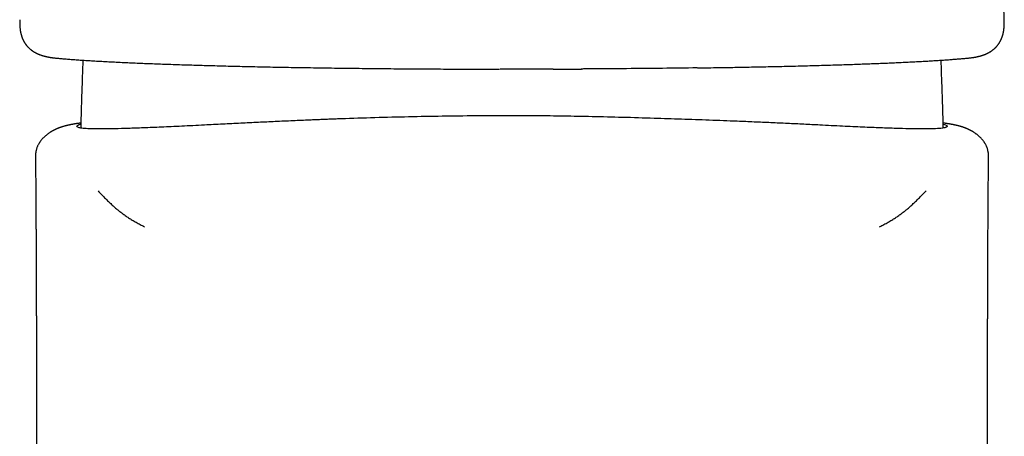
# Model space of a CAD drawing. Header units: millimetres. Extents: x 8 to 785, y 12 to 916.
# Tile 38 of 46: x 463 to 513, y 750 to 771. Entities that reach past the tile are written whole.
import ezdxf

# ---------------------------------------------------------------- set-up
doc = ezdxf.new("R2010")
doc.units = ezdxf.units.MM

msp = doc.modelspace()

# ---------------------------------------------------------------- linework, layer by layer
at = {"color": 7, "linetype": 'Continuous', "lineweight": 30}
for p, q in [((462.863, 771.195), (462.862, 771.173)), ((512.649, 771.18), (512.648, 771.19)), ((487.754, 768.692), (487.153, 768.692))]:
    msp.add_line(p, q, dxfattribs=at)
for points, knots in [([(512.648, 771.19), (512.591, 772.539), (512.458, 775.688), (512.232, 780.638), (512.002, 785.466), (511.847, 788.493), (511.784, 789.72)], [0, 0, 0, 0, 0.218246, 0.509784, 0.801327, 1, 1, 1, 1]), ([(462.86, 771.192), (462.859, 771.172), (462.857, 771.133), (462.857, 771.082), (462.856, 771.038), (462.857, 771.001), (462.857, 770.967), (462.858, 770.934), (462.86, 770.902), (462.862, 770.86), (462.866, 770.807), (462.872, 770.745), (462.878, 770.698), (462.883, 770.664), (462.886, 770.643), (462.89, 770.622), (462.894, 770.599), (462.899, 770.573), (462.905, 770.544), (462.911, 770.513), (462.918, 770.483), (462.925, 770.458), (462.93, 770.438), (462.935, 770.421), (462.94, 770.405), (462.945, 770.386), (462.952, 770.364), (462.961, 770.338), (462.971, 770.308), (462.983, 770.277), (462.994, 770.248), (463.005, 770.223), (463.015, 770.2), (463.025, 770.178), (463.034, 770.16), (463.042, 770.143), (463.05, 770.127), (463.059, 770.11), (463.07, 770.09), (463.083, 770.068), (463.096, 770.045), (463.11, 770.024), (463.121, 770.006), (463.132, 769.99), (463.142, 769.975), (463.153, 769.959), (463.166, 769.941), (463.181, 769.921), (463.197, 769.9), (463.213, 769.881), (463.227, 769.865), (463.239, 769.851), (463.25, 769.839), (463.262, 769.825), (463.277, 769.809), (463.296, 769.79), (463.317, 769.769), (463.339, 769.749), (463.362, 769.728), (463.384, 769.708), (463.407, 769.689), (463.428, 769.673), (463.444, 769.66), (463.458, 769.65), (463.472, 769.64), (463.487, 769.629), (463.508, 769.614), (463.532, 769.598), (463.558, 769.582), (463.583, 769.566), (463.608, 769.552), (463.63, 769.539), (463.651, 769.527), (463.672, 769.516), (463.693, 769.506), (463.718, 769.493), (463.747, 769.479), (463.781, 769.464), (463.817, 769.449), (463.855, 769.433), (463.895, 769.418), (463.935, 769.404), (463.975, 769.391), (464.015, 769.378), (464.055, 769.366), (464.097, 769.355), (464.139, 769.344), (464.174, 769.335), (464.202, 769.329), (464.222, 769.324), (464.243, 769.32), (464.265, 769.315), (464.292, 769.31), (464.323, 769.304), (464.362, 769.297), (464.408, 769.289), (464.462, 769.281), (464.523, 769.273), (464.591, 769.264), (464.64, 769.259), (464.666, 769.257)], [0, 0, 0, 0, 0.016131, 0.030819, 0.044065, 0.055886, 0.067004, 0.077812, 0.088312, 0.098505, 0.119065, 0.139033, 0.158283, 0.165253, 0.172085, 0.178898, 0.186524, 0.195128, 0.204714, 0.215281, 0.226357, 0.234709, 0.241522, 0.246807, 0.252041, 0.258549, 0.266108, 0.274718, 0.286562, 0.297773, 0.307983, 0.31719, 0.325401, 0.33307, 0.340464, 0.346079, 0.351723, 0.35829, 0.365887, 0.374517, 0.383949, 0.392446, 0.39965, 0.40556, 0.411208, 0.41789, 0.425611, 0.43437, 0.443519, 0.452243, 0.459486, 0.465247, 0.47032, 0.47593, 0.483971, 0.492928, 0.502971, 0.514261, 0.524004, 0.534516, 0.545356, 0.554822, 0.561283, 0.566762, 0.572408, 0.579065, 0.586731, 0.598133, 0.60913, 0.61914, 0.629318, 0.638224, 0.64638, 0.65451, 0.662619, 0.670706, 0.683462, 0.69641, 0.709887, 0.72401, 0.739121, 0.754144, 0.768533, 0.782454, 0.796708, 0.811723, 0.826945, 0.840976, 0.84843, 0.855474, 0.862112, 0.869492, 0.878558, 0.88931, 0.901743, 0.917359, 0.934999, 0.954658, 0.976328, 1, 1, 1, 1]), ([(510.843, 769.257), (510.863, 769.259), (510.902, 769.263), (510.957, 769.269), (511.007, 769.276), (511.052, 769.282), (511.091, 769.288), (511.128, 769.294), (511.162, 769.299), (511.191, 769.305), (511.217, 769.31), (511.246, 769.315), (511.281, 769.323), (511.323, 769.332), (511.367, 769.342), (511.407, 769.353), (511.443, 769.362), (511.471, 769.37), (511.498, 769.378), (511.522, 769.386), (511.544, 769.393), (511.565, 769.4), (511.586, 769.407), (511.61, 769.415), (511.635, 769.425), (511.663, 769.435), (511.689, 769.446), (511.713, 769.456), (511.733, 769.465), (511.748, 769.471), (511.76, 769.477), (511.774, 769.484), (511.79, 769.491), (511.809, 769.501), (511.831, 769.511), (511.853, 769.523), (511.875, 769.535), (511.898, 769.548), (511.921, 769.562), (511.945, 769.576), (511.967, 769.59), (511.99, 769.606), (512.02, 769.626), (512.054, 769.65), (512.092, 769.679), (512.122, 769.705), (512.147, 769.726), (512.168, 769.746), (512.191, 769.767), (512.216, 769.792), (512.242, 769.819), (512.265, 769.844), (512.284, 769.867), (512.3, 769.886), (512.315, 769.904), (512.33, 769.924), (512.346, 769.946), (512.363, 769.969), (512.379, 769.992), (512.394, 770.016), (512.409, 770.039), (512.421, 770.059), (512.43, 770.074), (512.438, 770.088), (512.446, 770.104), (512.457, 770.124), (512.47, 770.149), (512.484, 770.179), (512.498, 770.21), (512.511, 770.238), (512.521, 770.265), (512.53, 770.289), (512.54, 770.314), (512.549, 770.342), (512.56, 770.374), (512.57, 770.409), (512.581, 770.446), (512.591, 770.485), (512.599, 770.522), (512.607, 770.558), (512.614, 770.596), (512.621, 770.635), (512.627, 770.674), (512.631, 770.708), (512.635, 770.74), (512.638, 770.769), (512.641, 770.794), (512.643, 770.817), (512.644, 770.839), (512.646, 770.863), (512.648, 770.889), (512.649, 770.917), (512.65, 770.95), (512.651, 770.988), (512.652, 771.031), (512.652, 771.079), (512.651, 771.133), (512.649, 771.171), (512.649, 771.191)], [0, 0, 0, 0, 0.018824, 0.036207, 0.052152, 0.066663, 0.079739, 0.091385, 0.103274, 0.113178, 0.121277, 0.12907, 0.143068, 0.157172, 0.172197, 0.188871, 0.19914, 0.209587, 0.219196, 0.227905, 0.235714, 0.242787, 0.250689, 0.259006, 0.268349, 0.27872, 0.289282, 0.298362, 0.305913, 0.311156, 0.315492, 0.320588, 0.326802, 0.334134, 0.342426, 0.351543, 0.360237, 0.368343, 0.378899, 0.388251, 0.397091, 0.406627, 0.416882, 0.434158, 0.450147, 0.465608, 0.474678, 0.484244, 0.495025, 0.507027, 0.52042, 0.532439, 0.542493, 0.550578, 0.558077, 0.566465, 0.575743, 0.585776, 0.595138, 0.605, 0.614633, 0.62278, 0.628122, 0.633064, 0.63889, 0.645656, 0.655844, 0.667521, 0.678889, 0.689263, 0.698643, 0.707032, 0.714834, 0.725583, 0.73641, 0.748301, 0.761644, 0.775514, 0.787871, 0.799177, 0.811787, 0.826014, 0.838222, 0.849707, 0.85992, 0.868864, 0.876677, 0.883436, 0.890733, 0.898567, 0.906937, 0.916139, 0.926946, 0.938642, 0.951798, 0.966411, 0.98248, 1, 1, 1, 1]), ([(464.664, 769.257), (464.733, 769.25), (464.87, 769.237), (465.093, 769.218), (465.329, 769.199), (465.579, 769.18), (465.843, 769.161), (466.12, 769.142), (466.42, 769.123), (466.744, 769.104), (467.093, 769.085), (467.457, 769.065), (467.836, 769.046), (468.217, 769.029), (468.599, 769.011), (468.98, 768.995), (469.372, 768.979), (469.775, 768.964), (470.189, 768.949), (470.614, 768.934), (471.037, 768.92), (471.457, 768.907), (471.873, 768.894), (472.297, 768.882), (472.729, 768.87), (473.169, 768.858), (473.631, 768.847), (474.114, 768.835), (474.619, 768.824), (475.132, 768.813), (475.652, 768.802), (476.18, 768.792), (476.714, 768.783), (477.273, 768.773), (477.857, 768.764), (478.466, 768.755), (479.082, 768.747), (479.704, 768.739), (480.313, 768.732), (480.908, 768.726), (481.488, 768.72), (482.072, 768.715), (482.659, 768.71), (483.25, 768.706), (483.844, 768.703), (484.424, 768.7), (484.989, 768.697), (485.54, 768.695), (486.092, 768.694), (486.618, 768.693), (486.961, 768.692), (487.118, 768.692)], [0, 0, 0, 0, 0.020067, 0.040202, 0.060422, 0.080689, 0.100989, 0.121311, 0.141652, 0.164045, 0.186452, 0.208869, 0.231291, 0.253717, 0.274107, 0.294501, 0.314899, 0.335303, 0.355712, 0.376129, 0.396552, 0.415281, 0.434016, 0.45276, 0.471512, 0.490274, 0.509047, 0.529529, 0.550005, 0.570475, 0.590942, 0.611407, 0.63187, 0.652332, 0.674842, 0.697352, 0.719866, 0.742384, 0.764907, 0.785389, 0.805877, 0.826373, 0.846876, 0.867389, 0.887913, 0.908448, 0.927283, 0.94613, 0.964989, 0.983864, 1, 1, 1, 1]), ([(466.047, 769.149), (466.046, 769.088), (466.043, 768.939), (466.038, 768.73), (466.032, 768.573), (466.03, 768.504), (466.029, 768.495)], [0, 0, 0, 0, 0.278164, 0.686309, 0.960084, 1, 1, 1, 1]), ([(500.245, 768.81), (500.32, 768.812), (500.553, 768.817), (500.938, 768.825), (501.401, 768.835), (501.87, 768.847), (502.344, 768.858), (502.735, 768.869), (502.96, 768.875), (503.028, 768.877)], [0, 0, 0, 0, 0.076953, 0.23995, 0.402993, 0.566102, 0.74411, 0.922169, 1, 1, 1, 1]), ([(503.028, 768.877), (503.117, 768.879), (503.363, 768.886), (503.756, 768.898), (504.209, 768.911), (504.65, 768.926), (505.07, 768.94), (505.469, 768.954), (505.846, 768.968), (506.214, 768.982), (506.573, 768.997), (506.922, 769.012), (507.272, 769.027), (507.621, 769.044), (507.968, 769.061), (508.303, 769.078), (508.627, 769.096), (508.938, 769.114), (509.237, 769.133), (509.514, 769.151), (509.772, 769.168), (510.011, 769.186), (510.238, 769.203), (510.452, 769.221), (510.656, 769.239), (510.782, 769.251), (510.844, 769.257)], [0, 0, 0, 0, 0.025016, 0.069452, 0.113884, 0.158307, 0.202717, 0.243411, 0.284088, 0.324741, 0.365368, 0.405965, 0.446527, 0.490816, 0.535188, 0.579626, 0.624111, 0.668622, 0.713131, 0.757613, 0.798338, 0.838987, 0.879529, 0.919909, 0.96004, 1, 1, 1, 1]), ([(509.479, 768.495), (509.477, 768.557), (509.473, 768.682), (509.467, 768.893), (509.463, 769.049), (509.462, 769.142), (509.462, 769.147)], [0, 0, 0, 0, 0.284367, 0.571696, 0.97544, 1, 1, 1, 1]), ([(466.029, 768.495), (466.016, 768.118), (465.993, 767.459), (465.964, 766.554), (465.947, 766.005), (465.94, 765.737), (465.94, 765.717)], [0, 0, 0, 0, 0.407228, 0.711491, 0.977819, 1, 1, 1, 1]), ([(489.832, 768.695), (489.765, 768.695), (489.076, 768.692), (488.381, 768.692), (487.754, 768.692)], [0, 0, 0, 0, 0.097295, 1, 1, 1, 1]), ([(489.834, 768.695), (489.942, 768.695), (490.249, 768.696), (490.725, 768.698), (491.092, 768.7), (491.261, 768.701)], [0, 0, 0, 0, 0.225504, 0.643741, 1, 1, 1, 1]), ([(497.121, 768.757), (497.049, 768.756), (496.406, 768.746), (495.139, 768.731), (493.331, 768.714), (492.03, 768.704), (491.335, 768.701), (491.259, 768.701)], [0, 0, 0, 0, 0.0388314, 0.3467404, 0.6555501, 0.9623762, 1, 1, 1, 1]), ([(497.129, 768.757), (497.218, 768.758), (497.493, 768.762), (497.947, 768.769), (498.358, 768.775), (498.583, 768.779), (498.629, 768.78)], [0, 0, 0, 0, 0.1764414, 0.5410677, 0.9057207, 1, 1, 1, 1]), ([(498.629, 768.78), (498.762, 768.782), (499.059, 768.787), (499.514, 768.796), (499.92, 768.804), (500.161, 768.809), (500.245, 768.81)], [0, 0, 0, 0, 0.242377, 0.542058, 0.841782, 1, 1, 1, 1]), ([(509.569, 765.717), (509.567, 765.787), (509.559, 766.099), (509.541, 766.688), (509.513, 767.544), (509.491, 768.158), (509.479, 768.495)], [0, 0, 0, 0, 0.075179, 0.337467, 0.635313, 1, 1, 1, 1]), ([(465.947, 765.968), (465.939, 765.967), (465.916, 765.964), (465.88, 765.959), (465.837, 765.952), (465.794, 765.946), (465.753, 765.939), (465.715, 765.934), (465.681, 765.928), (465.646, 765.922), (465.61, 765.916), (465.571, 765.909), (465.531, 765.902), (465.495, 765.896), (465.463, 765.889), (465.433, 765.884), (465.401, 765.877), (465.37, 765.871), (465.341, 765.864), (465.317, 765.859), (465.296, 765.854), (465.276, 765.85), (465.253, 765.844), (465.225, 765.838), (465.193, 765.83), (465.157, 765.82), (465.119, 765.81), (465.077, 765.798), (465.04, 765.787), (465.008, 765.777), (464.983, 765.769), (464.958, 765.76), (464.934, 765.752), (464.912, 765.744), (464.894, 765.738), (464.879, 765.732), (464.865, 765.727), (464.849, 765.721), (464.83, 765.714), (464.809, 765.706), (464.789, 765.698), (464.773, 765.691), (464.759, 765.685), (464.745, 765.679), (464.73, 765.672), (464.711, 765.664), (464.69, 765.654), (464.666, 765.644), (464.638, 765.63), (464.606, 765.615), (464.579, 765.601), (464.554, 765.588), (464.532, 765.576), (464.513, 765.566), (464.494, 765.555), (464.473, 765.543), (464.448, 765.528), (464.418, 765.51), (464.38, 765.487), (464.337, 765.458), (464.291, 765.425), (464.247, 765.393), (464.207, 765.362), (464.168, 765.329), (464.129, 765.295), (464.089, 765.258), (464.053, 765.222), (464.016, 765.183), (463.979, 765.142), (463.944, 765.1), (463.914, 765.06), (463.888, 765.024), (463.864, 764.989), (463.841, 764.952), (463.815, 764.908), (463.789, 764.859), (463.764, 764.808), (463.741, 764.754), (463.719, 764.695), (463.698, 764.629), (463.686, 764.578), (463.678, 764.54), (463.673, 764.515), (463.668, 764.488), (463.664, 764.454), (463.659, 764.411), (463.655, 764.357), (463.655, 764.318), (463.655, 764.296)], [0, 0, 0, 0, 0.011735, 0.032156, 0.053811, 0.076141, 0.097102, 0.116506, 0.134354, 0.150827, 0.170268, 0.191509, 0.213906, 0.235003, 0.250499, 0.266259, 0.28353, 0.302312, 0.31727, 0.330389, 0.341656, 0.351437, 0.361852, 0.376972, 0.393721, 0.411278, 0.429939, 0.449203, 0.469861, 0.480236, 0.490831, 0.501357, 0.511579, 0.520416, 0.527725, 0.533501, 0.538435, 0.544527, 0.551909, 0.560281, 0.567849, 0.574001, 0.57873, 0.583312, 0.58953, 0.597411, 0.606964, 0.61696, 0.626006, 0.634481, 0.642848, 0.651165, 0.658828, 0.665084, 0.670463, 0.677141, 0.685362, 0.695146, 0.705754, 0.722239, 0.736857, 0.749738, 0.761838, 0.773453, 0.785581, 0.795669, 0.806253, 0.817328, 0.828904, 0.840952, 0.851929, 0.860766, 0.868065, 0.876241, 0.885846, 0.896591, 0.907011, 0.916915, 0.929074, 0.940611, 0.952772, 0.957047, 0.961414, 0.965989, 0.971919, 0.979528, 0.988867, 1, 1, 1, 1]), ([(487.754, 766.337), (487.207, 766.336), (486.098, 766.333), (484.422, 766.314), (482.723, 766.284), (481.014, 766.242), (479.813, 766.205), (479.1, 766.18), (478.863, 766.171), (478.615, 766.161), (478.357, 766.151), (478.088, 766.14), (477.809, 766.129), (477.336, 766.109), (476.651, 766.079), (475.783, 766.04), (474.9, 765.999), (474.013, 765.956), (473.101, 765.911), (472.297, 765.869), (471.611, 765.833), (471.051, 765.805), (470.523, 765.78), (470.027, 765.758), (469.561, 765.738), (468.985, 765.715), (468.339, 765.693), (467.675, 765.676), (467.086, 765.668), (466.589, 765.67), (466.2, 765.684), (465.937, 765.711), (465.788, 765.749), (465.75, 765.789), (465.757, 765.82), (465.77, 765.838), (465.793, 765.856), (465.824, 765.874), (465.865, 765.891), (465.905, 765.906), (465.935, 765.915), (465.945, 765.918)], [0, 0, 0, 0, 0.043805, 0.088774, 0.134911, 0.182218, 0.230701, 0.237256, 0.244165, 0.251428, 0.259045, 0.267016, 0.275341, 0.28402, 0.309711, 0.338078, 0.365669, 0.395393, 0.427251, 0.461242, 0.484043, 0.506529, 0.528702, 0.550562, 0.572108, 0.59334, 0.634859, 0.675127, 0.714143, 0.75931, 0.80268, 0.844254, 0.884036, 0.922028, 0.934161, 0.946235, 0.95825, 0.970207, 0.982105, 0.993944, 1, 1, 1, 1]), ([(509.564, 765.912), (509.605, 765.901), (509.731, 765.864), (509.758, 765.823), (509.753, 765.791), (509.746, 765.779), (509.735, 765.768), (509.718, 765.758), (509.697, 765.748), (509.67, 765.738), (509.619, 765.724), (509.527, 765.708), (509.323, 765.686), (508.973, 765.671), (508.45, 765.668), (507.84, 765.676), (507.176, 765.693), (506.396, 765.72), (505.495, 765.757), (504.471, 765.804), (503.461, 765.856), (502.52, 765.905), (501.694, 765.944), (500.855, 765.983), (500.008, 766.02), (498.976, 766.062), (497.756, 766.11), (496.35, 766.16), (494.885, 766.207), (493.378, 766.251), (491.845, 766.288), (490.397, 766.315), (489.043, 766.333), (488.172, 766.336), (487.754, 766.337)], [0, 0, 0, 0, 0.024232, 0.073729, 0.08214, 0.090641, 0.099232, 0.107912, 0.116681, 0.12554, 0.134488, 0.159557, 0.185304, 0.232961, 0.282783, 0.321977, 0.362417, 0.404104, 0.447039, 0.491223, 0.536657, 0.566581, 0.595794, 0.624295, 0.652084, 0.679162, 0.722705, 0.764272, 0.803865, 0.848768, 0.890831, 0.930056, 0.966445, 1, 1, 1, 1]), ([(511.854, 764.296), (511.854, 764.318), (511.854, 764.357), (511.85, 764.41), (511.845, 764.454), (511.841, 764.488), (511.832, 764.537), (511.818, 764.602), (511.794, 764.683), (511.77, 764.748), (511.748, 764.802), (511.727, 764.847), (511.704, 764.89), (511.681, 764.931), (511.659, 764.967), (511.639, 764.998), (511.619, 765.028), (511.593, 765.063), (511.561, 765.104), (511.523, 765.149), (511.483, 765.194), (511.443, 765.235), (511.403, 765.274), (511.365, 765.309), (511.329, 765.34), (511.293, 765.369), (511.255, 765.399), (511.213, 765.429), (511.169, 765.46), (511.129, 765.487), (511.093, 765.509), (511.066, 765.525), (511.042, 765.54), (511.022, 765.551), (511.004, 765.561), (510.988, 765.57), (510.967, 765.582), (510.94, 765.596), (510.906, 765.613), (510.866, 765.633), (510.836, 765.647), (510.814, 765.657), (510.796, 765.665), (510.78, 765.672), (510.767, 765.678), (510.755, 765.683), (510.743, 765.688), (510.729, 765.694), (510.711, 765.701), (510.691, 765.709), (510.671, 765.717), (510.653, 765.724), (510.638, 765.729), (510.624, 765.735), (510.608, 765.741), (510.588, 765.747), (510.566, 765.755), (510.541, 765.764), (510.517, 765.772), (510.487, 765.781), (510.453, 765.792), (510.417, 765.802), (510.383, 765.812), (510.348, 765.821), (510.311, 765.831), (510.274, 765.84), (510.245, 765.847), (510.223, 765.852), (510.206, 765.856), (510.186, 765.861), (510.162, 765.866), (510.135, 765.871), (510.107, 765.877), (510.079, 765.883), (510.054, 765.888), (510.029, 765.893), (510.001, 765.898), (509.969, 765.904), (509.933, 765.91), (509.898, 765.916), (509.864, 765.922), (509.832, 765.927), (509.798, 765.933), (509.76, 765.939), (509.721, 765.945), (509.681, 765.951), (509.642, 765.957), (509.604, 765.962), (509.578, 765.966), (509.564, 765.968), (509.562, 765.968)], [0, 0, 0, 0, 0.011112, 0.020437, 0.02804, 0.033969, 0.038542, 0.055139, 0.068853, 0.083089, 0.091729, 0.100763, 0.110184, 0.119146, 0.127, 0.13377, 0.140249, 0.148083, 0.160153, 0.173253, 0.185757, 0.197669, 0.208998, 0.219729, 0.229897, 0.240895, 0.252419, 0.264742, 0.278678, 0.294272, 0.303892, 0.312967, 0.320753, 0.327265, 0.332514, 0.337541, 0.343724, 0.353928, 0.364562, 0.375381, 0.387166, 0.395646, 0.40337, 0.409934, 0.415342, 0.419599, 0.423153, 0.428492, 0.43525, 0.443408, 0.451386, 0.458226, 0.46378, 0.468777, 0.475198, 0.483149, 0.492444, 0.502721, 0.513086, 0.52347, 0.541147, 0.557598, 0.573385, 0.588774, 0.608998, 0.627935, 0.644644, 0.653443, 0.662564, 0.673154, 0.685215, 0.701339, 0.717137, 0.731846, 0.745468, 0.758424, 0.771979, 0.791206, 0.811242, 0.830099, 0.847522, 0.863959, 0.881647, 0.900892, 0.921693, 0.941617, 0.96131, 0.980011, 0.997722, 1, 1, 1, 1]), ([(463.655, 764.297), (463.656, 764.202), (463.657, 764.015), (463.66, 763.741), (463.662, 763.48), (463.664, 763.232), (463.666, 762.997), (463.667, 762.778), (463.669, 762.576), (463.67, 762.389), (463.671, 762.214), (463.672, 762.051), (463.673, 761.893), (463.674, 761.742), (463.675, 761.599), (463.676, 761.47), (463.677, 761.357), (463.677, 761.263), (463.678, 761.187), (463.678, 761.127), (463.678, 761.08), (463.679, 761.043), (463.679, 761.014), (463.679, 760.989), (463.679, 760.969), (463.679, 760.95), (463.679, 760.928), (463.68, 760.898), (463.68, 760.857), (463.68, 760.804), (463.68, 760.739), (463.681, 760.665), (463.682, 760.486), (463.683, 760.214), (463.685, 759.912), (463.686, 759.681), (463.687, 759.518), (463.687, 759.366), (463.688, 759.252), (463.688, 759.171), (463.688, 759.124), (463.689, 759.083), (463.689, 759.051), (463.689, 759.024), (463.689, 758.996), (463.689, 758.96), (463.689, 758.911), (463.69, 758.847), (463.69, 758.768), (463.69, 758.679), (463.691, 758.586), (463.691, 758.464), (463.692, 758.319), (463.692, 758.158), (463.693, 758.011), (463.693, 757.877), (463.694, 757.753), (463.694, 757.64), (463.694, 757.54), (463.695, 757.452), (463.695, 757.376), (463.695, 757.31), (463.695, 757.247), (463.696, 757.18), (463.696, 757.101), (463.696, 757.006), (463.696, 756.898), (463.697, 756.781), (463.697, 756.661), (463.697, 756.539), (463.698, 756.417), (463.698, 756.302), (463.698, 756.195), (463.699, 756.097), (463.699, 756.002), (463.699, 755.915), (463.699, 755.841), (463.699, 755.784), (463.699, 755.742), (463.699, 755.714), (463.699, 755.687), (463.7, 755.656), (463.7, 755.615), (463.7, 755.563), (463.7, 755.5), (463.7, 755.429), (463.7, 755.321), (463.7, 755.184), (463.701, 755.026), (463.701, 754.882), (463.701, 754.753), (463.701, 754.638), (463.702, 754.533), (463.702, 754.439), (463.702, 754.354), (463.702, 754.277), (463.702, 754.2), (463.702, 754.117), (463.702, 754.021), (463.702, 753.914), (463.703, 753.794), (463.703, 753.681), (463.703, 753.577), (463.703, 753.485), (463.703, 753.388), (463.703, 753.305), (463.703, 753.236), (463.703, 753.184), (463.703, 753.129), (463.703, 753.071), (463.703, 753.014), (463.703, 752.959), (463.703, 752.913), (463.703, 752.878), (463.703, 752.85), (463.703, 752.826), (463.703, 752.801), (463.703, 752.772), (463.703, 752.741), (463.704, 752.696), (463.704, 752.635), (463.704, 752.558), (463.704, 752.485), (463.704, 752.418), (463.704, 752.361), (463.704, 752.307), (463.704, 752.263), (463.704, 752.229), (463.704, 752.193), (463.704, 752.148), (463.704, 752.087), (463.704, 752.024), (463.704, 751.965), (463.704, 751.911), (463.704, 751.856), (463.704, 751.799), (463.704, 751.742), (463.704, 751.687), (463.704, 751.639), (463.704, 751.597), (463.704, 751.555), (463.704, 751.504), (463.704, 751.444), (463.704, 751.374), (463.704, 751.297), (463.704, 751.217), (463.704, 751.141), (463.704, 751.071), (463.704, 751.014), (463.704, 750.968), (463.704, 750.931), (463.704, 750.895), (463.704, 750.855), (463.704, 750.808), (463.704, 750.756), (463.704, 750.699), (463.704, 750.639), (463.704, 750.575), (463.704, 750.507), (463.704, 750.439), (463.704, 750.381), (463.703, 750.336), (463.703, 750.305), (463.703, 750.278), (463.703, 750.251), (463.703, 750.221), (463.703, 750.188), (463.703, 750.136), (463.703, 750.062), (463.703, 749.964), (463.703, 749.873), (463.703, 749.798), (463.703, 749.744), (463.703, 749.695), (463.703, 749.625), (463.703, 749.526), (463.703, 749.396), (463.703, 749.279), (463.702, 749.182), (463.702, 749.111), (463.702, 749.048), (463.702, 748.987), (463.702, 748.911), (463.702, 748.82), (463.702, 748.718), (463.702, 748.606), (463.702, 748.486), (463.701, 748.362), (463.701, 748.243), (463.701, 748.124), (463.701, 748.019), (463.701, 747.926), (463.701, 747.849), (463.7, 747.771), (463.7, 747.693), (463.7, 747.619), (463.7, 747.552), (463.7, 747.497), (463.7, 747.448), (463.7, 747.396), (463.7, 747.332), (463.699, 747.262), (463.699, 747.193), (463.699, 747.127), (463.699, 747.066), (463.699, 747.008), (463.699, 746.955), (463.699, 746.907), (463.699, 746.866), (463.698, 746.828), (463.698, 746.789), (463.698, 746.746), (463.698, 746.697), (463.698, 746.646), (463.698, 746.593), (463.698, 746.538), (463.698, 746.483), (463.698, 746.432), (463.697, 746.388), (463.697, 746.351), (463.697, 746.316), (463.697, 746.28), (463.697, 746.239), (463.697, 746.193), (463.697, 746.141), (463.697, 746.082), (463.696, 746.017), (463.696, 745.947), (463.696, 745.875), (463.696, 745.803), (463.696, 745.736), (463.696, 745.672), (463.695, 745.611), (463.695, 745.535), (463.695, 745.441), (463.695, 745.326), (463.694, 745.205), (463.694, 745.098), (463.694, 745.009), (463.693, 744.94), (463.693, 744.876), (463.693, 744.82), (463.693, 744.773), (463.693, 744.727), (463.693, 744.679), (463.692, 744.623), (463.692, 744.566), (463.692, 744.513), (463.692, 744.457), (463.692, 744.402), (463.691, 744.348), (463.691, 744.301), (463.691, 744.256), (463.691, 744.206), (463.691, 744.146), (463.69, 744.063), (463.69, 743.959), (463.69, 743.839), (463.689, 743.725), (463.689, 743.62), (463.689, 743.521), (463.688, 743.423), (463.688, 743.322), (463.687, 743.213), (463.687, 743.097), (463.686, 742.977), (463.686, 742.88), (463.686, 742.809), (463.686, 742.764), (463.685, 742.723), (463.685, 742.682), (463.685, 742.63), (463.685, 742.567), (463.685, 742.495), (463.684, 742.421), (463.684, 742.353), (463.684, 742.296), (463.684, 742.251), (463.683, 742.211), (463.683, 742.162), (463.683, 742.098), (463.683, 742.018), (463.682, 741.932), (463.682, 741.844), (463.682, 741.754), (463.681, 741.66), (463.681, 741.567), (463.68, 741.478), (463.68, 741.398), (463.68, 741.331), (463.68, 741.272), (463.679, 741.216), (463.679, 741.152), (463.679, 741.079), (463.679, 741.004), (463.678, 740.929), (463.678, 740.86), (463.678, 740.793), (463.677, 740.732), (463.677, 740.678), (463.677, 740.635), (463.677, 740.6), (463.677, 740.563), (463.677, 740.52), (463.676, 740.458), (463.676, 740.382), (463.676, 740.29), (463.675, 740.203), (463.675, 740.113), (463.675, 740.029), (463.674, 739.942), (463.674, 739.824), (463.673, 739.669), (463.672, 739.472), (463.672, 739.272), (463.671, 739.075), (463.67, 738.885), (463.67, 738.703), (463.669, 738.535), (463.668, 738.392), (463.668, 738.266), (463.668, 738.14), (463.667, 738.009), (463.667, 737.87), (463.666, 737.739), (463.666, 737.609), (463.665, 737.476), (463.665, 737.322), (463.664, 737.16), (463.664, 737.001), (463.663, 736.858), (463.663, 736.711), (463.663, 736.56), (463.662, 736.433), (463.662, 736.346), (463.662, 736.29), (463.662, 736.232), (463.662, 736.177), (463.661, 736.124), (463.661, 736.07), (463.661, 736.014), (463.661, 735.955), (463.661, 735.891), (463.661, 735.822), (463.661, 735.75), (463.66, 735.676), (463.66, 735.606), (463.66, 735.537), (463.66, 735.467), (463.66, 735.398), (463.66, 735.328), (463.66, 735.259), (463.659, 735.19), (463.659, 735.117), (463.659, 735.042), (463.659, 734.962), (463.659, 734.881), (463.659, 734.8), (463.658, 734.719), (463.658, 734.638), (463.658, 734.565), (463.658, 734.503), (463.658, 734.454), (463.658, 734.406), (463.658, 734.355), (463.658, 734.299), (463.658, 734.238), (463.658, 734.179), (463.658, 734.127), (463.658, 734.084), (463.657, 734.043), (463.657, 733.998), (463.657, 733.952), (463.657, 733.91), (463.657, 733.869), (463.657, 733.825), (463.657, 733.778), (463.657, 733.73), (463.657, 733.68), (463.657, 733.624), (463.657, 733.567), (463.657, 733.512), (463.657, 733.457), (463.657, 733.4), (463.657, 733.343), (463.657, 733.293), (463.657, 733.246), (463.657, 733.199), (463.657, 733.153), (463.657, 733.112), (463.657, 733.071), (463.657, 733.025), (463.657, 732.978), (463.656, 732.934), (463.656, 732.892), (463.656, 732.848), (463.656, 732.801), (463.656, 732.758), (463.656, 732.722), (463.656, 732.684), (463.656, 732.639), (463.656, 732.592), (463.656, 732.552), (463.656, 732.517), (463.656, 732.481), (463.656, 732.439), (463.656, 732.387), (463.656, 732.321), (463.656, 732.272), (463.656, 732.245)], [0, 0, 0, 0, 0.008953, 0.017509, 0.025664, 0.033419, 0.040772, 0.047722, 0.053905, 0.059728, 0.065189, 0.07029, 0.075028, 0.079972, 0.084447, 0.088451, 0.091985, 0.095047, 0.097238, 0.099101, 0.100662, 0.101687, 0.102583, 0.103352, 0.103992, 0.104505, 0.105114, 0.10601, 0.107326, 0.108989, 0.110999, 0.113357, 0.11601, 0.127711, 0.138876, 0.144255, 0.149364, 0.154108, 0.158484, 0.160103, 0.161637, 0.162922, 0.163931, 0.164665, 0.16545, 0.166562, 0.168003, 0.170046, 0.172515, 0.175404, 0.178382, 0.181286, 0.186775, 0.191977, 0.196379, 0.200552, 0.204469, 0.207999, 0.211127, 0.213851, 0.216194, 0.218305, 0.220014, 0.222103, 0.224577, 0.227435, 0.230952, 0.234674, 0.23843, 0.24222, 0.246045, 0.249903, 0.252959, 0.256036, 0.259099, 0.261832, 0.264162, 0.266088, 0.267154, 0.268038, 0.268756, 0.269679, 0.270966, 0.272583, 0.27455, 0.276865, 0.279264, 0.284662, 0.289618, 0.294131, 0.2981, 0.301675, 0.304937, 0.307889, 0.310532, 0.312898, 0.315104, 0.317685, 0.320664, 0.324046, 0.327795, 0.331859, 0.334614, 0.337509, 0.340548, 0.343802, 0.345375, 0.34702, 0.348736, 0.350524, 0.352384, 0.354161, 0.355602, 0.356704, 0.35747, 0.358168, 0.358961, 0.359848, 0.360828, 0.361903, 0.3641, 0.366513, 0.369134, 0.370909, 0.372768, 0.374514, 0.3759, 0.376925, 0.377725, 0.379258, 0.381165, 0.383438, 0.385071, 0.386749, 0.388473, 0.390241, 0.392055, 0.393862, 0.395367, 0.396521, 0.397788, 0.399332, 0.401233, 0.403479, 0.405883, 0.408378, 0.410964, 0.413059, 0.414924, 0.416336, 0.417339, 0.418408, 0.419668, 0.421118, 0.42276, 0.424542, 0.426431, 0.428429, 0.430535, 0.432749, 0.434778, 0.436016, 0.436943, 0.437691, 0.43853, 0.439467, 0.440503, 0.441638, 0.444343, 0.447408, 0.450828, 0.45281, 0.454489, 0.455907, 0.457349, 0.461091, 0.46517, 0.46947, 0.472053, 0.474271, 0.476097, 0.477913, 0.480032, 0.483213, 0.486423, 0.489566, 0.493705, 0.497618, 0.501236, 0.504833, 0.508742, 0.511081, 0.51352, 0.515967, 0.518381, 0.52076, 0.522905, 0.524683, 0.525883, 0.527508, 0.529592, 0.531873, 0.534031, 0.536067, 0.537979, 0.539769, 0.541478, 0.542976, 0.544264, 0.54534, 0.546473, 0.547918, 0.549405, 0.551013, 0.552673, 0.554385, 0.55615, 0.557823, 0.559181, 0.56031, 0.561292, 0.562415, 0.563681, 0.565088, 0.566741, 0.568574, 0.57059, 0.572789, 0.575158, 0.577352, 0.579517, 0.581452, 0.583343, 0.585197, 0.588588, 0.592146, 0.595951, 0.599901, 0.602118, 0.604307, 0.606342, 0.608075, 0.609564, 0.610783, 0.61231, 0.61414, 0.615972, 0.617641, 0.619149, 0.621142, 0.622812, 0.624215, 0.625483, 0.627043, 0.628927, 0.631122, 0.634789, 0.638644, 0.642314, 0.645473, 0.648498, 0.65152, 0.654664, 0.657977, 0.661725, 0.665493, 0.66918, 0.670775, 0.672184, 0.673405, 0.674592, 0.676031, 0.678187, 0.680488, 0.682808, 0.685141, 0.686796, 0.688187, 0.689335, 0.690562, 0.692763, 0.695322, 0.698003, 0.700779, 0.703624, 0.706402, 0.709542, 0.712335, 0.714766, 0.716991, 0.718564, 0.720286, 0.722218, 0.724564, 0.727135, 0.729259, 0.731554, 0.733556, 0.735532, 0.737313, 0.738586, 0.739496, 0.740639, 0.742017, 0.743487, 0.746452, 0.7492, 0.752032, 0.75464, 0.757615, 0.759887, 0.76271, 0.768705, 0.774308, 0.781184, 0.787412, 0.79273, 0.798966, 0.804364, 0.808488, 0.812345, 0.816119, 0.820277, 0.824549, 0.829154, 0.832514, 0.836736, 0.841559, 0.846895, 0.851941, 0.856373, 0.860276, 0.865721, 0.87046, 0.872172, 0.873817, 0.875706, 0.877589, 0.879038, 0.880627, 0.882627, 0.884313, 0.886138, 0.888546, 0.890785, 0.892929, 0.895385, 0.897371, 0.89941, 0.901918, 0.903789, 0.905991, 0.908361, 0.910253, 0.912781, 0.915371, 0.917769, 0.920386, 0.922925, 0.925344, 0.927977, 0.929696, 0.931144, 0.932599, 0.93418, 0.935929, 0.937827, 0.93982, 0.941461, 0.942687, 0.943848, 0.945335, 0.946891, 0.948159, 0.949273, 0.950658, 0.952282, 0.953706, 0.955167, 0.956909, 0.958928, 0.960541, 0.962044, 0.964019, 0.965903, 0.967374, 0.968697, 0.970291, 0.971775, 0.97297, 0.974147, 0.975624, 0.977248, 0.978606, 0.979742, 0.981104, 0.982756, 0.98416, 0.985087, 0.986147, 0.987703, 0.98931, 0.990488, 0.991496, 0.992607, 0.993851, 0.995435, 0.997482, 1, 1, 1, 1]), ([(511.853, 732.245), (511.853, 732.27), (511.853, 732.314), (511.853, 732.375), (511.853, 732.423), (511.853, 732.462), (511.853, 732.495), (511.853, 732.524), (511.853, 732.552), (511.853, 732.588), (511.853, 732.633), (511.853, 732.685), (511.853, 732.735), (511.853, 732.785), (511.852, 732.839), (511.852, 732.892), (511.852, 732.942), (511.852, 732.991), (511.852, 733.044), (511.852, 733.097), (511.852, 733.144), (511.852, 733.189), (511.852, 733.237), (511.852, 733.284), (511.852, 733.327), (511.852, 733.368), (511.852, 733.414), (511.852, 733.462), (511.852, 733.507), (511.852, 733.55), (511.852, 733.596), (511.852, 733.646), (511.852, 733.693), (511.852, 733.737), (511.852, 733.809), (511.852, 733.912), (511.851, 734.039), (511.851, 734.166), (511.851, 734.292), (511.851, 734.402), (511.851, 734.487), (511.851, 734.558), (511.851, 734.637), (511.85, 734.72), (511.85, 734.798), (511.85, 734.87), (511.85, 734.942), (511.85, 735.017), (511.85, 735.09), (511.85, 735.151), (511.85, 735.204), (511.849, 735.249), (511.849, 735.295), (511.849, 735.337), (511.849, 735.377), (511.849, 735.422), (511.849, 735.47), (511.849, 735.516), (511.849, 735.559), (511.849, 735.616), (511.849, 735.685), (511.848, 735.769), (511.848, 735.851), (511.848, 735.937), (511.848, 736.023), (511.847, 736.109), (511.847, 736.204), (511.847, 736.3), (511.847, 736.403), (511.846, 736.507), (511.846, 736.613), (511.846, 736.707), (511.846, 736.787), (511.845, 736.862), (511.845, 736.934), (511.845, 737.006), (511.845, 737.074), (511.845, 737.141), (511.844, 737.211), (511.844, 737.281), (511.844, 737.351), (511.844, 737.416), (511.844, 737.475), (511.843, 737.533), (511.843, 737.592), (511.843, 737.647), (511.843, 737.692), (511.843, 737.731), (511.843, 737.773), (511.842, 737.82), (511.842, 737.868), (511.842, 737.914), (511.842, 737.958), (511.842, 738.003), (511.842, 738.051), (511.842, 738.098), (511.841, 738.14), (511.841, 738.179), (511.841, 738.243), (511.841, 738.332), (511.84, 738.443), (511.84, 738.551), (511.84, 738.659), (511.839, 738.776), (511.839, 738.892), (511.838, 739.006), (511.838, 739.113), (511.837, 739.218), (511.837, 739.322), (511.837, 739.406), (511.837, 739.467), (511.836, 739.505), (511.836, 739.542), (511.836, 739.586), (511.836, 739.644), (511.836, 739.71), (511.835, 739.779), (511.835, 739.845), (511.835, 739.91), (511.835, 739.974), (511.834, 740.047), (511.834, 740.122), (511.834, 740.202), (511.833, 740.28), (511.833, 740.365), (511.833, 740.461), (511.832, 740.56), (511.832, 740.667), (511.831, 740.757), (511.831, 740.835), (511.831, 740.889), (511.831, 740.936), (511.83, 740.984), (511.83, 741.038), (511.83, 741.096), (511.83, 741.157), (511.83, 741.222), (511.829, 741.292), (511.829, 741.36), (511.829, 741.421), (511.828, 741.475), (511.828, 741.521), (511.828, 741.563), (511.828, 741.602), (511.828, 741.641), (511.828, 741.691), (511.827, 741.755), (511.827, 741.829), (511.827, 741.905), (511.826, 741.976), (511.826, 742.036), (511.826, 742.088), (511.826, 742.132), (511.826, 742.171), (511.825, 742.214), (511.825, 742.267), (511.825, 742.334), (511.825, 742.408), (511.824, 742.487), (511.824, 742.571), (511.824, 742.656), (511.823, 742.737), (511.823, 742.81), (511.823, 742.879), (511.823, 742.948), (511.822, 743.019), (511.822, 743.091), (511.822, 743.157), (511.822, 743.22), (511.821, 743.28), (511.821, 743.344), (511.821, 743.405), (511.821, 743.465), (511.82, 743.523), (511.82, 743.579), (511.82, 743.628), (511.82, 743.672), (511.82, 743.711), (511.82, 743.751), (511.819, 743.796), (511.819, 743.85), (511.819, 743.913), (511.819, 743.979), (511.819, 744.047), (511.818, 744.113), (511.818, 744.173), (511.818, 744.224), (511.818, 744.274), (511.818, 744.33), (511.817, 744.392), (511.817, 744.46), (511.817, 744.554), (511.816, 744.671), (511.816, 744.808), (511.816, 744.935), (511.815, 745.058), (511.815, 745.184), (511.814, 745.318), (511.814, 745.432), (511.814, 745.521), (511.814, 745.584), (511.813, 745.644), (511.813, 745.7), (511.813, 745.749), (511.813, 745.796), (511.813, 745.845), (511.813, 745.904), (511.813, 745.969), (511.812, 746.033), (511.812, 746.094), (511.812, 746.149), (511.812, 746.199), (511.812, 746.242), (511.812, 746.282), (511.812, 746.323), (511.812, 746.37), (511.811, 746.425), (511.811, 746.487), (511.811, 746.553), (511.811, 746.619), (511.811, 746.688), (511.811, 746.758), (511.81, 746.824), (511.81, 746.88), (511.81, 746.931), (511.81, 746.984), (511.81, 747.049), (511.81, 747.12), (511.81, 747.196), (511.809, 747.273), (511.809, 747.35), (511.809, 747.424), (511.809, 747.513), (511.809, 747.612), (511.809, 747.726), (511.808, 747.842), (511.808, 747.965), (511.808, 748.095), (511.808, 748.207), (511.808, 748.299), (511.808, 748.367), (511.807, 748.429), (511.807, 748.485), (511.807, 748.541), (511.807, 748.603), (511.807, 748.674), (511.807, 748.749), (511.807, 748.82), (511.807, 748.883), (511.807, 748.939), (511.807, 748.991), (511.807, 749.037), (511.807, 749.08), (511.807, 749.122), (511.806, 749.168), (511.806, 749.22), (511.806, 749.277), (511.806, 749.335), (511.806, 749.39), (511.806, 749.458), (511.806, 749.536), (511.806, 749.618), (511.806, 749.679), (511.806, 749.723), (511.806, 749.761), (511.806, 749.807), (511.806, 749.868), (511.806, 749.941), (511.806, 750.022), (511.806, 750.103), (511.806, 750.181), (511.806, 750.251), (511.805, 750.31), (511.805, 750.358), (511.805, 750.405), (511.805, 750.461), (511.805, 750.527), (511.805, 750.6), (511.805, 750.679), (511.805, 750.755), (511.805, 750.826), (511.805, 750.886), (511.805, 750.936), (511.805, 750.98), (511.805, 751.024), (511.805, 751.074), (511.805, 751.134), (511.805, 751.204), (511.805, 751.282), (511.805, 751.366), (511.805, 751.449), (511.805, 751.525), (511.805, 751.584), (511.805, 751.631), (511.805, 751.675), (511.805, 751.723), (511.805, 751.779), (511.805, 751.84), (511.805, 751.904), (511.805, 751.973), (511.805, 752.044), (511.805, 752.114), (511.805, 752.175), (511.805, 752.224), (511.805, 752.263), (511.805, 752.3), (511.805, 752.343), (511.805, 752.4), (511.805, 752.469), (511.805, 752.547), (511.805, 752.628), (511.805, 752.709), (511.805, 752.783), (511.806, 752.845), (511.806, 752.892), (511.806, 752.935), (511.806, 752.984), (511.806, 753.044), (511.806, 753.111), (511.806, 753.202), (511.806, 753.314), (511.806, 753.451), (511.806, 753.591), (511.806, 753.731), (511.806, 753.853), (511.807, 753.956), (511.807, 754.041), (511.807, 754.115), (511.807, 754.178), (511.807, 754.229), (511.807, 754.274), (511.807, 754.323), (511.807, 754.381), (511.807, 754.446), (511.807, 754.53), (511.807, 754.634), (511.808, 754.762), (511.808, 754.899), (511.808, 755.047), (511.808, 755.178), (511.809, 755.288), (511.809, 755.372), (511.809, 755.453), (511.809, 755.527), (511.809, 755.588), (511.809, 755.635), (511.809, 755.67), (511.809, 755.695), (511.81, 755.717), (511.81, 755.744), (511.81, 755.782), (511.81, 755.831), (511.81, 755.893), (511.81, 755.967), (511.81, 756.05), (511.811, 756.137), (511.811, 756.225), (511.811, 756.312), (511.811, 756.408), (511.811, 756.511), (511.812, 756.622), (511.812, 756.732), (511.812, 756.84), (511.813, 756.944), (511.813, 757.036), (511.813, 757.114), (511.813, 757.175), (511.814, 757.228), (511.814, 757.272), (511.814, 757.31), (511.814, 757.351), (511.814, 757.401), (511.814, 757.464), (511.815, 757.534), (511.815, 757.608), (511.815, 757.687), (511.815, 757.788), (511.816, 757.913), (511.816, 758.068), (511.817, 758.205), (511.817, 758.323), (511.818, 758.417), (511.818, 758.514), (511.818, 758.615), (511.819, 758.717), (511.819, 758.807), (511.82, 758.88), (511.82, 758.937), (511.82, 758.983), (511.82, 759.02), (511.82, 759.048), (511.82, 759.075), (511.82, 759.109), (511.821, 759.155), (511.821, 759.21), (511.821, 759.27), (511.821, 759.333), (511.822, 759.399), (511.822, 759.467), (511.823, 759.564), (511.823, 759.694), (511.824, 759.856), (511.825, 760.065), (511.826, 760.321), (511.827, 760.547), (511.828, 760.697), (511.829, 760.764), (511.829, 760.823), (511.829, 760.872), (511.829, 760.912), (511.83, 760.943), (511.83, 760.965), (511.83, 760.992), (511.83, 761.032), (511.83, 761.082), (511.831, 761.138), (511.831, 761.196), (511.832, 761.271), (511.832, 761.363), (511.833, 761.475), (511.834, 761.602), (511.835, 761.744), (511.836, 761.898), (511.837, 762.062), (511.838, 762.235), (511.839, 762.422), (511.841, 762.622), (511.842, 762.835), (511.844, 763.057), (511.846, 763.286), (511.847, 763.523), (511.849, 763.771), (511.852, 764.03), (511.853, 764.207), (511.854, 764.297)], [0, 0, 0, 0, 0.00227, 0.004158, 0.005666, 0.006818, 0.007819, 0.008721, 0.009536, 0.010424, 0.012078, 0.013824, 0.015286, 0.016721, 0.018525, 0.02033, 0.021725, 0.023146, 0.024962, 0.026694, 0.028047, 0.029335, 0.03093, 0.032502, 0.033759, 0.034922, 0.036389, 0.038036, 0.039411, 0.040597, 0.042035, 0.043761, 0.045267, 0.046461, 0.047835, 0.052019, 0.056064, 0.059695, 0.063906, 0.067875, 0.069953, 0.071831, 0.074569, 0.077289, 0.079646, 0.081806, 0.084065, 0.086408, 0.088749, 0.090896, 0.092181, 0.093644, 0.095163, 0.096401, 0.097575, 0.098954, 0.100598, 0.102073, 0.103249, 0.104575, 0.107488, 0.109686, 0.112437, 0.115093, 0.117725, 0.120493, 0.123178, 0.126547, 0.129459, 0.132857, 0.136274, 0.139363, 0.141693, 0.143731, 0.146358, 0.148443, 0.150471, 0.152705, 0.154742, 0.156953, 0.15927, 0.161293, 0.163053, 0.164792, 0.166695, 0.168553, 0.169918, 0.170932, 0.172229, 0.173793, 0.17534, 0.176769, 0.17808, 0.179398, 0.180975, 0.182557, 0.183819, 0.184898, 0.18619, 0.189792, 0.193275, 0.196509, 0.199898, 0.203392, 0.207494, 0.210695, 0.214119, 0.217415, 0.220583, 0.223824, 0.225237, 0.226328, 0.227356, 0.228725, 0.230415, 0.232807, 0.234844, 0.236879, 0.238997, 0.240911, 0.242896, 0.245766, 0.247921, 0.25046, 0.252994, 0.255884, 0.259463, 0.262279, 0.265844, 0.267867, 0.269597, 0.270897, 0.272285, 0.274043, 0.275965, 0.277688, 0.279799, 0.282016, 0.284187, 0.286185, 0.28769, 0.289259, 0.29054, 0.291615, 0.292835, 0.294255, 0.296297, 0.298748, 0.301247, 0.303426, 0.305316, 0.30689, 0.308256, 0.30944, 0.310551, 0.312294, 0.314381, 0.316798, 0.319196, 0.321818, 0.324637, 0.327197, 0.329365, 0.331442, 0.333654, 0.335863, 0.338078, 0.340348, 0.342029, 0.343962, 0.346025, 0.347935, 0.349679, 0.351663, 0.353381, 0.354903, 0.356271, 0.357485, 0.358584, 0.359952, 0.361684, 0.363695, 0.36577, 0.367901, 0.370069, 0.37196, 0.373458, 0.374906, 0.376629, 0.378636, 0.380769, 0.382928, 0.387455, 0.39175, 0.395705, 0.399377, 0.403242, 0.407438, 0.411927, 0.413895, 0.415839, 0.417759, 0.419528, 0.421061, 0.422365, 0.4239, 0.425732, 0.427874, 0.429909, 0.431791, 0.433519, 0.435062, 0.436471, 0.437604, 0.438815, 0.440283, 0.442009, 0.443975, 0.446077, 0.448107, 0.450236, 0.452463, 0.454651, 0.456413, 0.457726, 0.459401, 0.461434, 0.463753, 0.466125, 0.46853, 0.470951, 0.473288, 0.475523, 0.479195, 0.482615, 0.486209, 0.490062, 0.494117, 0.498308, 0.500568, 0.502754, 0.50469, 0.506375, 0.507997, 0.509926, 0.5122, 0.514629, 0.516932, 0.518785, 0.520546, 0.522183, 0.523637, 0.524906, 0.526191, 0.527543, 0.52921, 0.531087, 0.532894, 0.534616, 0.536254, 0.539277, 0.541887, 0.543964, 0.54494, 0.54603, 0.547477, 0.549278, 0.551784, 0.554298, 0.556818, 0.559343, 0.561616, 0.563428, 0.564824, 0.566127, 0.567863, 0.569989, 0.572291, 0.574745, 0.57735, 0.579473, 0.581361, 0.58294, 0.58421, 0.585483, 0.587007, 0.588922, 0.591115, 0.593534, 0.596178, 0.599025, 0.601351, 0.603205, 0.604585, 0.605764, 0.607279, 0.609131, 0.610989, 0.612988, 0.615127, 0.617407, 0.61971, 0.621661, 0.623151, 0.624303, 0.625307, 0.62662, 0.628261, 0.630626, 0.633074, 0.635606, 0.638221, 0.640633, 0.642563, 0.644013, 0.645074, 0.646581, 0.648543, 0.650712, 0.652868, 0.657066, 0.661201, 0.665872, 0.670243, 0.674323, 0.677252, 0.679917, 0.682229, 0.684189, 0.685798, 0.686963, 0.688479, 0.690369, 0.69241, 0.694486, 0.698278, 0.702191, 0.706428, 0.711066, 0.716105, 0.718672, 0.721331, 0.723992, 0.726294, 0.728199, 0.729708, 0.730767, 0.731475, 0.732026, 0.73285, 0.733963, 0.735545, 0.737487, 0.739787, 0.742443, 0.745224, 0.747973, 0.75069, 0.753375, 0.756906, 0.76038, 0.763798, 0.76716, 0.770466, 0.773609, 0.775785, 0.777695, 0.77934, 0.78072, 0.781835, 0.782883, 0.784563, 0.786587, 0.788767, 0.791086, 0.793543, 0.796139, 0.800508, 0.805319, 0.810593, 0.813403, 0.816328, 0.819368, 0.822522, 0.825792, 0.828875, 0.830946, 0.832707, 0.834158, 0.8353, 0.836134, 0.836775, 0.837859, 0.839315, 0.841098, 0.842988, 0.844953, 0.846995, 0.849114, 0.851308, 0.856153, 0.861262, 0.866498, 0.875706, 0.88527, 0.887649, 0.889759, 0.891582, 0.893117, 0.894366, 0.895328, 0.896004, 0.896501, 0.897848, 0.899707, 0.901231, 0.903047, 0.905195, 0.908208, 0.911698, 0.915664, 0.920104, 0.925018, 0.930031, 0.935456, 0.941291, 0.947536, 0.95419, 0.961252, 0.968282, 0.975673, 0.983424, 0.991533, 1, 1, 1, 1]), ([(466.817, 762.531), (466.867, 762.48), (466.968, 762.38), (467.115, 762.229), (467.264, 762.078), (467.418, 761.928), (467.579, 761.777), (467.737, 761.639), (467.891, 761.513), (468.039, 761.401), (468.197, 761.288), (468.365, 761.175), (468.545, 761.062), (468.737, 760.949), (468.942, 760.836), (469.091, 760.761), (469.165, 760.723)], [0, 0, 0, 0, 0.083334, 0.166667, 0.250001, 0.333334, 0.416668, 0.500001, 0.562502, 0.625002, 0.687503, 0.750003, 0.812502, 0.875001, 0.9375, 1, 1, 1, 1]), ([(506.344, 760.723), (506.418, 760.761), (506.567, 760.836), (506.772, 760.949), (506.964, 761.062), (507.144, 761.175), (507.312, 761.288), (507.47, 761.401), (507.618, 761.513), (507.772, 761.639), (507.93, 761.777), (508.091, 761.928), (508.245, 762.078), (508.394, 762.229), (508.541, 762.38), (508.642, 762.48), (508.692, 762.531)], [0, 0, 0, 0, 0.0625, 0.124999, 0.187498, 0.249997, 0.312497, 0.374998, 0.437498, 0.499999, 0.583332, 0.666666, 0.749999, 0.833333, 0.916666, 1, 1, 1, 1])]:
    msp.add_open_spline(points, degree=3, knots=knots, dxfattribs=at)

doc.saveas('drawing.dxf')
